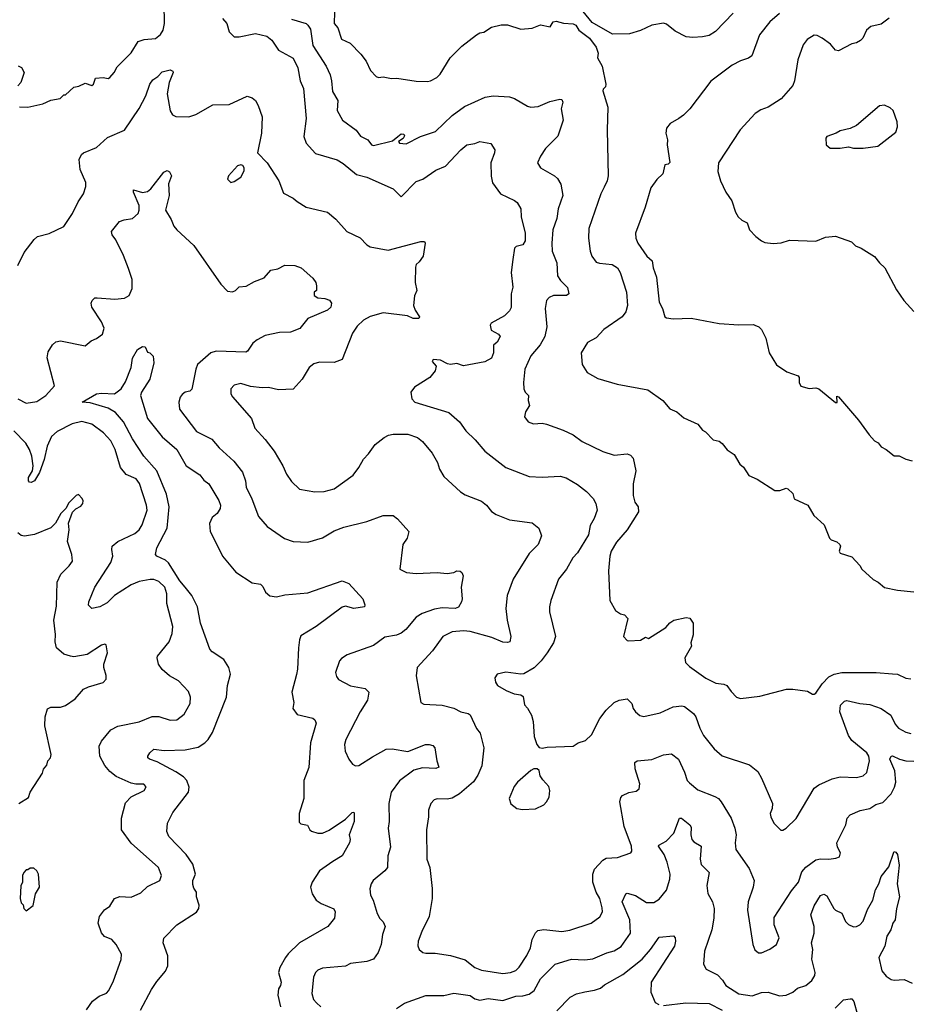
# Model space of a CAD drawing. Extents: x 1863118 to 1989590, y 394482 to 532474.
# Tile 70 of 215: x 1898145 to 1903577, y 462200 to 468208. Entities that reach past the tile are written whole.
import ezdxf

# ---------------------------------------------------------------- set-up
doc = ezdxf.new("R2010")
doc.units = 0

msp = doc.modelspace()

# ---------------------------------------------------------------- linework, layer by layer
at = {"layer": '0CON20XD'}
for points in [[(1898145, 467676.7), (1898195, 467674), (1898286, 467694), (1898335, 467717.5), (1898391.7, 467728.3), (1898415, 467750), (1898425, 467750), (1898475, 467797.5), (1898507, 467803), (1898545, 467820), (1898585, 467806.7), (1898595.9, 467814.1), (1898608.3, 467851.7), (1898655, 467856.2), (1898685, 467850), (1898695, 467856.2), (1898722.5, 467885), (1898739.5, 467920.5), (1898825, 468006.2), (1898868.8, 468075), (1898905, 468088.1), (1898975, 468094.4), (1899005, 468117.5), (1899020.4, 468145), (1899029.2, 468185), (1899027.8, 468305)], [(1902501.7, 468248.3), (1902393.1, 468136.9), (1902355, 468112), (1902315, 468102.9), (1902255, 468098.6), (1902214.3, 468104.3), (1902147.3, 468137.3), (1902095, 468181.2), (1902075, 468187.5), (1902005.6, 468174.4), (1901935, 468142.5), (1901867.9, 468122.1), (1901765, 468120.8), (1901640.4, 468190.4), (1901539.2, 468315)], [(1900068.2, 468255), (1900065.9, 468185.9), (1900088, 468158), (1900109.1, 468089.1), (1900163.1, 468065), (1900227.7, 467997.7), (1900260, 467955), (1900287.7, 467897.7), (1900321.2, 467861.2), (1900335, 467856.2), (1900365, 467860), (1900415, 467850), (1900448.3, 467851.7), (1900565, 467834), (1900635, 467831.2), (1900654.1, 467835.9), (1900692.5, 467855), (1900713.3, 467875), (1900772.5, 467975), (1900795, 467997.5), (1900845, 468047.5), (1900935, 468116.7), (1900955, 468128.8), (1900978.3, 468131.7), (1901025, 468163.3), (1901083.9, 468176.1), (1901123.9, 468176.1), (1901205, 468150), (1901275, 468156), (1901325, 468176), (1901385, 468163.8), (1901402.5, 468195), (1901420.8, 468199.2), (1901465, 468187.5), (1901525, 468182.5), (1901540, 468175), (1901560, 468145), (1901625, 468095.7), (1901665, 468040), (1901678, 468005), (1901673.8, 467975), (1901702.2, 467925), (1901724, 467815), (1901721.7, 467798.3), (1901707.5, 467785), (1901706.1, 467773.9), (1901736.5, 467673.5), (1901732, 467535), (1901738, 467255), (1901731.4, 467225), (1901713.1, 467186.9)], [(1902785, 468245.6), (1902724.3, 468195), (1902662.2, 468115), (1902615, 467988), (1902595, 467972.5), (1902545, 467957.5), (1902495, 467930), (1902365, 467833.8), (1902236.4, 467663.6), (1902198.8, 467625), (1902170, 467605), (1902115.9, 467574.1), (1902094.1, 467545.9), (1902090, 467515), (1902100.8, 467475), (1902098.8, 467445), (1902113.8, 467336.2), (1902103.9, 467326.1), (1902085, 467322.5), (1902072.3, 467267.7), (1902035, 467233.3), (1901998.3, 467181.7), (1901964.3, 467065), (1901904.2, 466905), (1901907.5, 466875), (1901920, 466845), (1901975, 466765.6), (1902007.4, 466737.4), (1902013.8, 466695), (1902033.2, 466636.8), (1902048.5, 466485), (1902070.6, 466445), (1902084, 466395), (1902095, 466388), (1902135, 466382.5), (1902245, 466386), (1902415, 466354), (1902535, 466346.7), (1902625, 466348.8), (1902633.9, 466343.9), (1902657.5, 466335), (1902675, 466317.5), (1902701.2, 466265), (1902722, 466175), (1902765, 466101.2), (1902828.8, 466058.8), (1902897.5, 466035), (1902903.3, 466025), (1902903.6, 465993.6), (1902915, 465972.5), (1902965, 465957.5), (1903005, 465962.5), (1903025, 465956.2), (1903125, 465872.5), (1903137, 465873), (1903135, 465910), (1903145, 465906.7), (1903266.2, 465765), (1903331.2, 465675), (1903365, 465637.5), (1903386.4, 465626.4), (1903405, 465602.5), (1903436.1, 465586.1), (1903485, 465547.5), (1903515, 465547.5), (1903555, 465527.5), (1903595, 465516.7)], [(1899383.8, 468215), (1899409.2, 468185), (1899425, 468133.8), (1899455, 468104.3), (1899485, 468103.6), (1899585, 468124.4), (1899655, 468108), (1899685, 468083.8), (1899725, 468022.9), (1899815, 467972.9), (1899843.5, 467915), (1899857.5, 467835), (1899878.5, 467788.5), (1899893.8, 467605), (1899879.4, 467495), (1899894.3, 467455), (1899950.8, 467390.8), (1900083.6, 467353.6), (1900121.1, 467331.1), (1900202.6, 467262.6), (1900265, 467247.1), (1900425.7, 467175.7), (1900475, 467127.5), (1900565, 467220.8), (1900605.6, 467234.4), (1900685, 467289.3), (1900744.7, 467315.3), (1900838.5, 467415), (1900874.3, 467445), (1900925, 467451.9), (1900955, 467464), (1901021.9, 467451.9), (1901045.6, 467415), (1901044.2, 467395), (1901022.2, 467335), (1901023.4, 467253.4), (1901032.1, 467212.1), (1901081.2, 467145), (1901166.2, 467105), (1901181.9, 467091.9), (1901205.8, 467055), (1901207.8, 467005), (1901231.1, 466905), (1901230.8, 466859.2), (1901216.7, 466835), (1901175.7, 466824.3), (1901165.6, 466814.4), (1901156.8, 466745), (1901146.8, 466665), (1901156.5, 466576.5), (1901146.8, 466535), (1901145, 466451.2), (1901135, 466431.4), (1901105, 466401.4), (1901024.2, 466355.8), (1901016.7, 466345), (1901023.2, 466313.2), (1901068.9, 466288.9), (1901078, 466275), (1901060, 466240), (1901038, 466222), (1901037.8, 466175), (1901026.2, 466143.8), (1900985, 466121.2), (1900855, 466096.9), (1900815, 466110.6), (1900775, 466104.3), (1900757.3, 466107.3), (1900715, 466130), (1900670, 466135), (1900663, 466123), (1900687.5, 466095), (1900682.5, 466065), (1900650, 466025), (1900555, 465966.7), (1900533.3, 465935), (1900540, 465895), (1900557.5, 465875), (1900765, 465811.1), (1900831.4, 465755), (1900869.8, 465699.8), (1900925.8, 465645), (1900984.5, 465574.5), (1901113.3, 465475), (1901255, 465420), (1901335, 465415.7), (1901445, 465422.1), (1901481.9, 465411.9), (1901551.7, 465371.7), (1901605, 465330), (1901647.3, 465287.3), (1901663.8, 465255), (1901670.8, 465215), (1901653.1, 465165), (1901628.6, 465121.4), (1901617.3, 465065), (1901550.5, 464955), (1901522.5, 464925), (1901484.4, 464855), (1901435.6, 464795), (1901387.5, 464665), (1901379.2, 464625), (1901380, 464595), (1901417.1, 464445), (1901403.4, 464406.6), (1901365, 464344.2), (1901329.4, 464295), (1901287.1, 464252.9), (1901222.6, 464217.4), (1901205, 464214.4), (1901112.7, 464227.3), (1901060, 464215), (1901047, 464193), (1901050, 464165), (1901063.3, 464145), (1901115, 464114), (1901163.3, 464095), (1901205, 464088.6), (1901218.3, 464078.3), (1901227.1, 464027.1), (1901246.6, 464006.6), (1901270, 463965), (1901280, 463925), (1901286.2, 463835), (1901303.3, 463785), (1901317, 463767), (1901335, 463763.3), (1901365, 463770), (1901525, 463774.2), (1901555, 463796.2), (1901599.7, 463810.3), (1901635.4, 463844.6), (1901687.5, 463945), (1901725.8, 463995), (1901775, 464040.8), (1901805, 464055.8), (1901855, 464063.3), (1901883.3, 464035), (1901890, 464005), (1901904.3, 463984.3), (1901931.4, 463961.4), (1901955, 463956), (1902055, 463979.4), (1902135, 464014.4), (1902188.3, 464021.7), (1902205, 464016.7), (1902259.2, 463975), (1902272.9, 463955), (1902296.9, 463885), (1902320.7, 463840.7), (1902385, 463758.8), (1902435, 463716.2), (1902601.7, 463661.7), (1902651.4, 463621.4), (1902675, 463580), (1902741.5, 463425), (1902739.6, 463395), (1902727.8, 463365), (1902730.6, 463345), (1902750, 463305), (1902792.7, 463262.7), (1902805, 463262.5), (1902825, 463274.2), (1902885, 463334), (1902995, 463518.6), (1903025, 463539.5), (1903104.7, 463575.3), (1903155, 463587.1), (1903255, 463584.4), (1903295, 463594.3), (1903317.1, 463615), (1903333.6, 463685), (1903330, 463715), (1903316.9, 463735), (1903225, 463810), (1903205, 463840), (1903153.2, 463985), (1903156.2, 464025), (1903180, 464050), (1903195, 464054.1), (1903275, 464036.1), (1903335, 464030.4), (1903405, 464004.6), (1903463.8, 463963.8), (1903490.3, 463910.3), (1903511.2, 463885), (1903555, 463860.8), (1903585, 463853.1)], [(1899805, 468212.2), (1899894.3, 468184.3), (1899905.5, 468175.5), (1899920.3, 468150.3), (1899935, 468050), (1900015.7, 467925), (1900040.9, 467870.9), (1900050, 467835), (1900055, 467770), (1900087.8, 467715), (1900083.6, 467655), (1900115.6, 467595), (1900198.8, 467535), (1900226.8, 467496.8), (1900271.2, 467475), (1900293.8, 467445), (1900305, 467440), (1900421.7, 467468.3), (1900454.2, 467495), (1900475, 467511.5), (1900490.6, 467510.6), (1900495, 467500), (1900487.3, 467482.7), (1900457.5, 467465), (1900465, 467454), (1900505, 467450.5), (1900593.3, 467495), (1900683.3, 467525), (1900786.5, 467623.5), (1900860.5, 467679.5), (1900987.5, 467735), (1901035.8, 467744.2), (1901135, 467737.5), (1901166.8, 467726.8), (1901245, 467680), (1901265, 467674.2), (1901311.7, 467678.3), (1901381.7, 467708.3), (1901443.6, 467723.6), (1901455, 467721.2), (1901460.8, 467705), (1901451.4, 467665), (1901462.5, 467595), (1901431.7, 467498.3), (1901355, 467422.5), (1901324.6, 467375.4), (1901307.5, 467335), (1901324.6, 467304.6), (1901410, 467255), (1901428.3, 467238.3), (1901449.2, 467205), (1901461.4, 467135), (1901433.1, 467055), (1901424.4, 466995), (1901400.9, 466925), (1901393.6, 466843.6), (1901396.9, 466795), (1901424.4, 466725), (1901428.9, 466645), (1901446.1, 466616.1), (1901488.8, 466575), (1901497.5, 466535), (1901483.8, 466526.2), (1901405, 466525.5), (1901377.4, 466512.6), (1901360.8, 466495), (1901352.5, 466445), (1901364.3, 466335), (1901351.1, 466275), (1901322.2, 466225), (1901265, 466158), (1901230, 466075), (1901220.8, 465995), (1901222.5, 465955), (1901231.2, 465935), (1901251.2, 465915), (1901249.2, 465885), (1901257.1, 465855), (1901233.6, 465815), (1901227.1, 465785), (1901248.9, 465755), (1901282.3, 465742.3), (1901335, 465746.7), (1901360.6, 465740.6), (1901463.7, 465703.7), (1901524.5, 465674.5), (1901578.8, 465635), (1901705, 465572.7), (1901775, 465551.8), (1901855, 465559.5), (1901875, 465551.4), (1901891.7, 465531.7), (1901907.8, 465455), (1901890.4, 465375), (1901890, 465305), (1901901.9, 465265), (1901920.8, 465235), (1901924.2, 465205), (1901854.3, 465095.7), (1901789.1, 465020.9), (1901757.1, 464965), (1901748.1, 464935), (1901739.2, 464845), (1901747.5, 464665), (1901783.6, 464603.6), (1901813, 464583), (1901837, 464577), (1901857.5, 464555), (1901832.5, 464445), (1901855, 464420), (1901865, 464417.5), (1901935, 464422.5), (1901965, 464440), (1901985, 464432.5), (1902090.5, 464499.5), (1902115, 464527.5), (1902140, 464545), (1902215, 464560), (1902236.1, 464556.1), (1902257.5, 464525), (1902257.5, 464455), (1902242.5, 464405), (1902247.5, 464385), (1902206.2, 464315), (1902211.2, 464285), (1902235, 464261.2), (1902335, 464189.2), (1902395, 464160), (1902445, 464153.3), (1902462.5, 464145), (1902488.3, 464108.3), (1902522.5, 464075), (1902547, 464067), (1902665, 464080), (1902827, 464123), (1902865, 464123.3), (1902955, 464110), (1902985, 464092.5), (1902995, 464093.3), (1903005, 464098.8), (1903044.7, 464155.3), (1903085, 464197.5), (1903118.8, 464215), (1903165, 464225.4), (1903375, 464224.5), (1903475, 464216.9), (1903505, 464213.8), (1903555, 464190.6), (1903585, 464185.6)], [(1903453, 468217), (1903405, 468180.8), (1903342.5, 468167.5), (1903316, 468144), (1903292.7, 468095), (1903279.5, 468080.5), (1903255, 468067.3), (1903225, 468060.8), (1903145, 468018.8), (1903125, 468022.7), (1903095, 468057.9), (1903045, 468095.5), (1903015, 468112.2), (1902995, 468112.9), (1902953, 468087), (1902928.6, 468055), (1902897, 467963), (1902875.6, 467834.4), (1902865, 467806.7), (1902795, 467726), (1902715, 467674.2), (1902670.9, 467659.1), (1902635, 467636), (1902543.2, 467536.8), (1902412, 467335), (1902408.3, 467281.7), (1902424.4, 467225), (1902456.9, 467155), (1902492.4, 467102.4), (1902514.5, 467034.5), (1902530.8, 467005), (1902554.5, 466984.5), (1902587.7, 466967.7), (1902600, 466925), (1902638.8, 466885), (1902675, 466858), (1902695, 466848.8), (1902745, 466842), (1902795, 466846.2), (1902845, 466863.8), (1903005, 466856.2), (1903065, 466881.2), (1903125, 466886.7), (1903223.6, 466853.6), (1903248, 466828), (1903283.6, 466813.6), (1903365, 466762.5), (1903394.1, 466724.1), (1903427.5, 466695), (1903499.3, 466559.3), (1903543.3, 466495), (1903605, 466426.7)], [(1898137, 467927), (1898156.4, 467916.4), (1898172.5, 467885), (1898153.3, 467825), (1898133.3, 467805)], [(1898135, 466707.5), (1898172.4, 466787.6), (1898232.8, 466867.2), (1898255, 466885.8), (1898325, 466903.8), (1898415, 466946), (1898468.6, 467025), (1898503.1, 467096.9), (1898535.8, 467145), (1898549.4, 467190.6), (1898549.4, 467215), (1898515.5, 467295), (1898509.4, 467355), (1898522.9, 467385), (1898535, 467395.7), (1898615, 467427.5), (1898680.6, 467489.4), (1898786.2, 467533.8), (1898875, 467666.2), (1898916.3, 467743.7), (1898939.4, 467815), (1898959.1, 467840.9), (1898989.1, 467860.9), (1899015, 467890), (1899065, 467902.5), (1899080, 467895), (1899082.5, 467885), (1899058.6, 467825), (1899045.8, 467755), (1899065, 467652.5), (1899078.3, 467628.3), (1899097.7, 467617.7), (1899177.5, 467615), (1899220.7, 467629.3), (1899325, 467688.6), (1899425, 467691.4), (1899535, 467742), (1899565, 467732), (1899584, 467715), (1899601.4, 467685), (1899625.7, 467615), (1899621.4, 467515), (1899596.7, 467395), (1899656, 467335), (1899728, 467225), (1899755, 467150), (1899815, 467118.8), (1899839.2, 467099.2)], [(1903295, 467423.3), (1903385, 467436.7), (1903495, 467522.5), (1903504, 467555), (1903502, 467585), (1903477.5, 467655), (1903460.5, 467670.5), (1903425, 467686.2), (1903395, 467683.3), (1903255, 467563.3), (1903215, 467543.3), (1903155, 467530), (1903130, 467515), (1903072.5, 467495), (1903067.5, 467485), (1903070, 467445), (1903093.6, 467423.6), (1903155, 467423.3), (1903205, 467432.5), (1903235, 467423.3), (1903295, 467423.3)], [(1899435, 467213.8), (1899455, 467220), (1899495, 467247.5), (1899516, 467285), (1899516.7, 467305), (1899508.3, 467318.3), (1899495, 467323.3), (1899475, 467316.2), (1899420, 467255), (1899413.8, 467235), (1899435, 467213.8)], [(1898134.8, 465894.8), (1898185, 465868.8), (1898250.7, 465879.3), (1898305, 465915.5), (1898358.6, 465975), (1898313.1, 466145), (1898319.1, 466180.9), (1898346, 466225), (1898367, 466243), (1898395, 466249.4), (1898545, 466217.5), (1898581.7, 466248.3), (1898615, 466263.3), (1898650.7, 466289.3), (1898661.2, 466325), (1898644.5, 466364.5), (1898586, 466455), (1898582, 466478), (1898587.5, 466495), (1898605, 466510), (1898618.3, 466511.7), (1898726.4, 466503.6), (1898785, 466509.2), (1898813.3, 466525), (1898831.7, 466568.3), (1898832.4, 466622.4), (1898810.6, 466690.6), (1898778.7, 466768.7), (1898731.4, 466865), (1898710.6, 466895), (1898705.6, 466915), (1898755, 466976.7), (1898782.4, 466987.6), (1898834.5, 466995.5), (1898868.6, 467025), (1898875.7, 467045), (1898875.5, 467075), (1898840, 467155), (1898840.8, 467169.2), (1898895, 467154.3), (1898925, 467159.2), (1898945, 467175.8), (1899025, 467278), (1899045, 467287.5), (1899059.3, 467279.3), (1899072.5, 467255), (1899054.1, 467205.9), (1899057.5, 467135), (1899036.4, 467046.4), (1899069.7, 466989.7)], [(1901713.1, 467186.9), (1901693.6, 467146.4), (1901620, 466935), (1901618.1, 466875), (1901628.1, 466795), (1901638.6, 466765), (1901665, 466729.2), (1901685, 466721.9), (1901763.4, 466713.4), (1901795, 466693.8), (1901811.4, 466665), (1901850.6, 466545), (1901856.8, 466463.2), (1901845.4, 466424.6), (1901824.3, 466395), (1901712.6, 466317.4), (1901665, 466266), (1901611.2, 466238.8), (1901574.2, 466175), (1901578.8, 466105), (1901610, 466055), (1901675, 466018), (1901793.2, 465983.2), (1901980.5, 465950.5), (1902072.5, 465885), (1902115, 465833.3), (1902157.5, 465815), (1902199.3, 465779.3), (1902285, 465740), (1902313.6, 465703.6), (1902333, 465693), (1902380, 465645), (1902415, 465636.7), (1902435, 465622.5), (1902463.6, 465583.6), (1902507.5, 465555), (1902542.5, 465495), (1902565, 465477.5), (1902596.4, 465426.4), (1902647.5, 465405), (1902755, 465336), (1902785.5, 465334.5), (1902825, 465350), (1902835, 465346.2), (1902866.1, 465316.1), (1902873.6, 465283.6), (1902956.4, 465246.4), (1902993.6, 465183.6), (1903057.5, 465125), (1903090, 465045), (1903100, 465035), (1903135, 465022.5), (1903152.5, 465005), (1903156.7, 464995), (1903147.5, 464965), (1903153.6, 464953.6), (1903225, 464930), (1903275, 464877.5), (1903287.5, 464855), (1903355, 464792.5), (1903386.1, 464776.1), (1903425, 464742.5), (1903505, 464726.7), (1903605, 464716.7)], [(1899839.2, 467099.2), (1899895, 467064), (1900025, 467034.2), (1900075, 466992), (1900143.3, 466915), (1900225, 466878.1), (1900265, 466834.5), (1900285, 466821.5), (1900395, 466801.6), (1900595, 466854.2), (1900616.7, 466855), (1900621.2, 466845), (1900608.6, 466765), (1900585, 466730.8), (1900565.6, 466714.4), (1900561.7, 466698.3), (1900560.8, 466605), (1900570, 466555), (1900555.9, 466524.1), (1900549.2, 466465), (1900559.2, 466435), (1900585.8, 466395), (1900582.5, 466385), (1900547.5, 466385), (1900512.1, 466402.1), (1900365, 466418.6), (1900285, 466396.7), (1900244.2, 466375), (1900205, 466338.6), (1900177.5, 466295), (1900114.5, 466135.5), (1900065, 466115.5), (1899975, 466117.8), (1899941.7, 466108.3), (1899913.6, 466086.4), (1899870.8, 466015), (1899815, 465952.9), (1899725, 465948.9), (1899665, 465962.9), (1899625, 465960.8), (1899555, 465969.2), (1899495, 465987.5), (1899455, 465978), (1899433.8, 465955), (1899434, 465925), (1899445, 465906.7), (1899560, 465775), (1899580, 465715), (1899645, 465646.2), (1899698, 465575), (1899752, 465485), (1899774, 465435), (1899805, 465391.2), (1899853.2, 465343.2), (1899946.9, 465326.9), (1900005, 465328.6), (1900065, 465345.7), (1900181.3, 465428.7), (1900215.6, 465475), (1900243.4, 465526.6), (1900275, 465559.2), (1900315, 465615.8), (1900370.6, 465659.4), (1900396.3, 465673.7), (1900425, 465680), (1900515, 465678.6), (1900575, 465658.6), (1900604, 465635), (1900663.7, 465563.7), (1900696.2, 465506.2), (1900708.6, 465465), (1900735, 465421.2), (1900836.6, 465326.6), (1900865, 465308.6), (1900965, 465270), (1900996.2, 465245), (1901025, 465206.7), (1901055, 465188.8), (1901135.7, 465155.7), (1901275, 465138), (1901315.8, 465105.8), (1901332, 465058), (1901311.2, 465005), (1901255, 464951.2), (1901157.5, 464795), (1901121.9, 464695), (1901114.3, 464615), (1901121.4, 464545), (1901144.5, 464445), (1901138, 464412), (1901123.2, 464406.8), (1901095, 464410), (1901027.3, 464437.3), (1900894.6, 464475.4), (1900855, 464480), (1900785, 464472.1), (1900729.4, 464445), (1900665, 464356), (1900572, 464255), (1900566, 464205), (1900595, 464042.5), (1900611.7, 464031.7), (1900725, 464025.7), (1900795, 464006.9), (1900838.8, 463985), (1900883.8, 463975), (1900895.4, 463965.4), (1900935, 463883.3), (1900956.5, 463855), (1900980, 463765), (1900966.7, 463655), (1900941.5, 463598.5), (1900915, 463558.1), (1900830.8, 463485), (1900785, 463458.8), (1900755, 463450.8), (1900695, 463453.3), (1900675, 463448.6), (1900655, 463426.2), (1900640.6, 463385), (1900641.4, 463345), (1900628.6, 463265), (1900630.6, 463085), (1900649.4, 463035), (1900664, 462906), (1900663.8, 462845), (1900644.3, 462735), (1900600, 462645), (1900578.6, 462585), (1900575.9, 462555.9), (1900583.8, 462535), (1900607, 462517), (1900625, 462511.4), (1900682.4, 462512.4), (1900775, 462497.8), (1900865, 462471.8), (1900925, 462425.5), (1900965, 462407.7), (1901095, 462388.9), (1901142.5, 462395), (1901175, 462406.9), (1901195, 462425.8), (1901241.9, 462498.1), (1901263.6, 462545), (1901275, 462596), (1901295, 462636.2), (1901309.1, 462650.9), (1901345, 462656.9), (1901455, 462643.3), (1901505, 462651.8), (1901634.5, 462695.5), (1901686.3, 462733.7), (1901702.5, 462765), (1901702.3, 462787.7), (1901687.1, 462845), (1901664.4, 462885), (1901645.4, 462945.4), (1901643.6, 462993.6), (1901654.5, 463025), (1901705, 463080), (1901725, 463091.9), (1901795, 463095.6), (1901875.6, 463124.4), (1901882, 463135), (1901880, 463165), (1901835.5, 463285), (1901809.2, 463435), (1901815, 463462.5), (1901825, 463473.3), (1901865, 463493.3), (1901909.5, 463500.5), (1901926.7, 463515), (1901931.2, 463545), (1901903.9, 463636.1), (1901901.2, 463675), (1901915, 463685.6), (1902005, 463693.6), (1902075, 463721.4), (1902125, 463727.5), (1902167.1, 463695), (1902205, 463616.2), (1902221.4, 463565), (1902235, 463550.8), (1902285, 463509.4), (1902388.3, 463468.3), (1902411.2, 463455), (1902428.8, 463435), (1902490, 463335), (1902511.4, 463275), (1902519.4, 463235), (1902512.5, 463185), (1902517.5, 463145), (1902599.4, 463029.4), (1902629.2, 462955), (1902622.5, 462915), (1902592.9, 462825), (1902589.4, 462775), (1902620.8, 462565), (1902633, 462533), (1902655, 462513.3), (1902675, 462514), (1902725, 462536), (1902766.2, 462565), (1902782.5, 462605), (1902752.5, 462685), (1902751.3, 462728.7), (1902856.9, 462893.1), (1902899.5, 462945), (1902921.3, 463008.7), (1902945, 463037.1), (1903005, 463081.4), (1903035, 463088.6), (1903085, 463085.8), (1903128.8, 463091.2), (1903149.5, 463100.5), (1903156.2, 463125), (1903138.3, 463158.3), (1903133.8, 463185), (1903188.6, 463295), (1903197.1, 463335), (1903214.7, 463355.3), (1903277.5, 463382.5), (1903335, 463394.5), (1903371.5, 463418.5), (1903415, 463430.9), (1903465, 463483.9), (1903487, 463525), (1903495.2, 463555), (1903487.3, 463625), (1903458.7, 463695), (1903465, 463714.3), (1903475, 463716.4), (1903516.3, 463696.3), (1903555, 463685.8), (1903605, 463684.1)], [(1899069.7, 466989.7), (1899087.3, 466947.3), (1899103.8, 466925), (1899209.4, 466829.4), (1899373.5, 466593.5), (1899415, 466552.5), (1899445, 466547.8), (1899463.5, 466556.5), (1899485, 466577.5), (1899527.9, 466582.1), (1899579.4, 466610.6), (1899637.8, 466632.2), (1899679.5, 466680.5), (1899721.1, 466688.9), (1899765, 466711.2), (1899825, 466708.8), (1899863.9, 466693.9), (1899935, 466630), (1899952.5, 466605), (1899956.7, 466585), (1899956.7, 466555), (1899943.3, 466545), (1899943.3, 466525), (1899965, 466510), (1900007.7, 466507.7), (1900036.1, 466496.1), (1900048.8, 466478.8), (1900044, 466455), (1900025, 466436), (1899905, 466384.2), (1899855, 466324.4), (1899799.2, 466300.8), (1899730.7, 466299.3), (1899645, 466281.1), (1899595, 466254.5), (1899568.6, 466235), (1899536, 466185), (1899525, 466180), (1899345, 466186.2), (1899312, 466175), (1899231.9, 466105), (1899220.5, 466075), (1899196.3, 465953.7), (1899185, 465942.2), (1899155.5, 465934.5), (1899138.3, 465921.7), (1899125.5, 465904.5), (1899116.7, 465875), (1899121.7, 465831.7), (1899225, 465696), (1899318.5, 465648.5), (1899362.5, 465595), (1899452.2, 465515), (1899505, 465447.5), (1899524.4, 465395), (1899528.6, 465355), (1899563.1, 465285), (1899603.6, 465176.4), (1899655.7, 465115.7), (1899761.7, 465041.7), (1899815, 465024.2), (1899905, 465019.2), (1899995, 465047.5), (1900065, 465088.5), (1900125, 465111.2), (1900264.5, 465145.5), (1900365, 465182), (1900425, 465182.5), (1900451.7, 465161.7), (1900521.2, 465085), (1900510, 465045), (1900484, 465005), (1900466.7, 464855), (1900507.5, 464835), (1900565, 464828.9), (1900695, 464834.2), (1900755, 464828.1), (1900795, 464834.3), (1900815, 464845.6), (1900835, 464844), (1900845.6, 464835.6), (1900851.9, 464815), (1900841.4, 464745), (1900846.7, 464675), (1900842.9, 464655), (1900825, 464624), (1900804.4, 464615.6), (1900725, 464618.8), (1900678.5, 464611.5), (1900602.5, 464585), (1900565, 464561.9), (1900501.9, 464488.1), (1900474.7, 464465.3), (1900445, 464451.8), (1900375, 464440), (1900305, 464388.6), (1900145, 464332.9), (1900109.7, 464310.3), (1900097.5, 464295), (1900073.1, 464225), (1900079.4, 464199.4), (1900092.4, 464182.4), (1900165, 464142.9), (1900255, 464127.5), (1900276.2, 464105), (1900268, 464055), (1900223.3, 463985), (1900135.7, 463815), (1900129.2, 463785), (1900132, 463745), (1900153.8, 463695), (1900176.7, 463665), (1900195, 463656), (1900215, 463657.5), (1900299.5, 463710.5), (1900382.1, 463757.9), (1900418.8, 463758.8), (1900515, 463742.2), (1900623.8, 463785), (1900645.4, 463785.4), (1900668.3, 463778.3), (1900680, 463765), (1900691.4, 463685), (1900703.3, 463646.7), (1900685, 463638.6), (1900603.7, 463643.7), (1900551.2, 463628.8), (1900465, 463563.1), (1900412.5, 463495), (1900398.1, 463425), (1900400.6, 463315), (1900394.4, 463275), (1900408.5, 463158.5), (1900393.4, 463105), (1900390, 463035), (1900375.6, 463015), (1900304.3, 462955), (1900290.6, 462935), (1900282.9, 462905), (1900287.1, 462865), (1900302.5, 462835), (1900326.9, 462755), (1900343.7, 462723.7), (1900363.5, 462703.5), (1900376.9, 462675), (1900360.4, 462625), (1900352.5, 462565), (1900334.5, 462515.5), (1900305, 462476), (1900265, 462461.4), (1900165, 462449.2), (1900135, 462432.5), (1899995, 462419.6), (1899965, 462408.8), (1899950.4, 462395), (1899938.9, 462365), (1899928.5, 462265), (1899939.7, 462229.7), (1899958.3, 462208.3), (1899983.8, 462185)], [(1898883.1, 462165), (1898950.6, 462289.4), (1898981.7, 462338.3), (1899035, 462402), (1899049.4, 462435), (1899049.4, 462495), (1899020.8, 462575), (1899025.8, 462604.2), (1899104.5, 462685.5), (1899225, 462762.5), (1899240, 462785), (1899240.6, 462805), (1899224.6, 462855), (1899224.4, 462885), (1899207.8, 462907.8), (1899201.4, 462931.4), (1899203.4, 462955), (1899219.3, 462995), (1899201.5, 463055), (1899162.7, 463115), (1899055.7, 463225), (1899042.9, 463255), (1899048.6, 463305), (1899079.8, 463370.2), (1899176.7, 463495), (1899180.5, 463525), (1899165, 463565.6), (1899145, 463587.7), (1899099.3, 463619.3), (1898985, 463679.2), (1898938.8, 463695), (1898928, 463705), (1898928, 463715), (1898940, 463735), (1898965, 463756.9), (1899027.9, 463747.9), (1899155, 463752.2), (1899235, 463770), (1899275.8, 463795), (1899295.7, 463815), (1899322.2, 463857.8), (1899407.8, 464075), (1899414.4, 464145), (1899432.3, 464215), (1899422.9, 464255), (1899391.1, 464305), (1899320.9, 464350.9), (1899307.1, 464367.1), (1899248.9, 464525), (1899230.5, 464625), (1899196.9, 464695), (1899155.4, 464745), (1899122.2, 464785), (1899054.8, 464894.8), (1899035, 464910.4), (1898982, 464935), (1898974.3, 464945), (1898982.2, 464985), (1899045.4, 465105), (1899058.6, 465235), (1899042.5, 465312.5), (1898983.5, 465455), (1898903.6, 465545), (1898835, 465650.6), (1898778.2, 465755), (1898730.7, 465810.7), (1898685, 465837.8), (1898575, 465869.4), (1898527.5, 465875), (1898615, 465925.4), (1898645, 465930), (1898725, 465925.6), (1898764.4, 465955), (1898790.8, 465999.2), (1898825.6, 466085), (1898835, 466143.3), (1898863.8, 466195), (1898895, 466213.3), (1898911.7, 466211.7), (1898925, 466180), (1898940, 466175), (1898960, 466155), (1898963.6, 466113.6), (1898940, 466015), (1898889.2, 465935), (1898882.9, 465915), (1898924.7, 465774.7), (1899015, 465663.5), (1899104.6, 465584.6), (1899162, 465485), (1899245, 465430.8), (1899269.1, 465399.1), (1899300.8, 465375), (1899361.4, 465275), (1899371.2, 465245), (1899368.8, 465225), (1899350, 465195), (1899320.2, 465169.8), (1899303.2, 465133.2), (1899308, 465085), (1899348.2, 465005), (1899383.5, 464935), (1899465, 464836.7), (1899565, 464772.7), (1899615, 464763.1), (1899629.8, 464749.8), (1899646, 464715), (1899673.4, 464693.4), (1899714.2, 464685.8), (1899765, 464699.5), (1899905, 464711.1), (1900115, 464783.8), (1900155, 464768.8), (1900240, 464675), (1900253, 464637), (1900250, 464625), (1900185, 464615.8), (1900135, 464628.6), (1900115, 464622.9), (1899955, 464506.4), (1899862.1, 464447.9), (1899852.9, 464425), (1899846.9, 464375), (1899842.2, 464245), (1899835, 464212), (1899807.1, 464105), (1899818.2, 464041.8), (1899812.2, 464005), (1899838.9, 463968.9), (1899935, 463945.7), (1899947.5, 463935), (1899955.6, 463915), (1899920.4, 463795), (1899910.9, 463645), (1899879.5, 463565), (1899880.6, 463455), (1899852, 463365), (1899851.4, 463311.4), (1899861.9, 463301.9), (1899903, 463293), (1899916, 463265), (1899926.6, 463256.6), (1899964.6, 463244.6), (1899995, 463243.8), (1900035, 463262.1), (1900135, 463330.5), (1900175, 463370), (1900185, 463373.3), (1900187.5, 463367.5), (1900186.8, 463315), (1900157.8, 463235), (1900163.3, 463205), (1900159.5, 463185), (1900115, 463106.2), (1900057.9, 463072.1), (1899975, 463014), (1899931.9, 462945), (1899921.4, 462915), (1899931.9, 462875), (1899955.6, 462835.6), (1899986.2, 462815), (1900063.4, 462783.4), (1900070.6, 462765), (1900067.3, 462725), (1900027.1, 462675), (1899854.6, 462575.4), (1899785, 462508.6), (1899768.1, 462485), (1899734.3, 462425), (1899725.6, 462395), (1899741.1, 462335), (1899737.1, 462315), (1899724.4, 462295), (1899720.5, 462255), (1899737.7, 462185)], [(1898553, 462167), (1898590.3, 462219.7), (1898629.7, 462250.3), (1898675, 462267.5), (1898689.2, 462285), (1898717.6, 462342.4), (1898765.6, 462474.4), (1898766.2, 462505), (1898734, 462565), (1898708.8, 462595), (1898662.9, 462612.9), (1898645.8, 462635.8), (1898624.2, 462695), (1898633.2, 462736.8), (1898663.4, 462776.6), (1898695, 462798), (1898725, 462846), (1898757.7, 462857.7), (1898825, 462854), (1898885, 462881.2), (1898925, 462918), (1899000, 462955), (1899011.2, 462985), (1898993.8, 463035), (1898825, 463182.9), (1898766.5, 463265), (1898767.1, 463335), (1898790.7, 463429.3), (1898825, 463466), (1898905, 463504), (1898918, 463528), (1898903.9, 463543.9), (1898855, 463542.5), (1898825, 463549.4), (1898735, 463591.1), (1898695, 463620.6), (1898665, 463658.1), (1898635.6, 463715), (1898631.4, 463775), (1898645, 463806.7), (1898701.2, 463875), (1898745, 463896.7), (1898875, 463924.4), (1898955, 463956.9), (1898995, 463955.7), (1899064.4, 463934.4), (1899104.4, 463935.6), (1899148.6, 463971.4), (1899185.7, 464035.7), (1899188.9, 464075), (1899175, 464109.2), (1899115, 464172.9), (1899060, 464205), (1899015, 464242.5), (1898992, 464275), (1898984.2, 464314.2), (1898987.5, 464325), (1899058.9, 464411.1), (1899076.4, 464463.6), (1899080, 464505), (1899043.3, 464645), (1899044.6, 464705), (1899032.3, 464745), (1898995, 464780.8), (1898965, 464791.5), (1898942.1, 464792.1), (1898875, 464779.6), (1898825, 464760.4), (1898725, 464695.3), (1898680.2, 464649.8), (1898635, 464625.3), (1898585, 464614.4), (1898565.7, 464635), (1898567.8, 464655), (1898603.1, 464745), (1898701.5, 464895), (1898714.4, 464935), (1898707.1, 464975), (1898710.8, 464995), (1898745, 465024.3), (1898847.3, 465072.7), (1898875, 465094.5), (1898893.8, 465125), (1898924.5, 465215), (1898920.4, 465245), (1898877.6, 465377.6), (1898855.8, 465405.8), (1898795, 465433.1), (1898760.9, 465475), (1898728.4, 465585), (1898702, 465638), (1898656.4, 465686.4), (1898585, 465740.3), (1898525, 465756.9), (1898465, 465742.2), (1898375, 465695.3), (1898339.2, 465665), (1898314, 465605), (1898295.2, 465524.8), (1898267.1, 465445), (1898235, 465394.3), (1898215.6, 465384.4), (1898206.1, 465386.1), (1898198.8, 465395), (1898198.6, 465415), (1898223.1, 465455), (1898227.1, 465485), (1898219.3, 465545), (1898205.3, 465585), (1898182.3, 465625), (1898110.1, 465700.1)], [(1898140, 463425), (1898198.3, 463461.7), (1898210, 463495), (1898285, 463610), (1898290, 463635), (1898311.7, 463658.3), (1898317.5, 463685), (1898332.5, 463705), (1898337.5, 463725), (1898299.5, 463899.5), (1898301.4, 463955), (1898315, 464003.3), (1898335, 464013.8), (1898395, 464013.8), (1898425, 464023.8), (1898483.3, 464065), (1898535, 464122.5), (1898565, 464137.5), (1898655, 464163.3), (1898673.3, 464185), (1898673, 464207), (1898658.8, 464255), (1898658.8, 464275), (1898681.2, 464345), (1898673, 464393), (1898665, 464397.5), (1898645, 464392.5), (1898556.4, 464333.6), (1898475, 464321.2), (1898455, 464323.8), (1898415, 464336.2), (1898370, 464375), (1898361.4, 464411.4), (1898364.3, 464455.7), (1898354.2, 464545), (1898370.5, 464629.5), (1898374.2, 464775), (1898395.7, 464824.3), (1898448, 464875), (1898468, 464905), (1898464, 464945), (1898437.5, 465025), (1898446.9, 465095), (1898443.9, 465136.1), (1898467.5, 465202.5), (1898487.5, 465222.5), (1898519.5, 465240.5), (1898530, 465255), (1898533, 465273), (1898526.1, 465286.1), (1898505, 465310), (1898490, 465305), (1898445, 465260), (1898427.5, 465225), (1898397.5, 465195), (1898363.6, 465136.4), (1898335, 465107.5), (1898235, 465066.7), (1898175, 465056.7), (1898155, 465060), (1898135, 465077.5)], [(1901215, 463388.8), (1901295, 463392.5), (1901345, 463417.5), (1901362.5, 463435), (1901377.5, 463465), (1901382.5, 463505), (1901375, 463530), (1901339.3, 463569.3), (1901323.3, 463595), (1901316.1, 463626.1), (1901305, 463637.5), (1901285, 463636.7), (1901265, 463626.7), (1901184, 463555), (1901165, 463530), (1901133.8, 463455), (1901143.9, 463423.9), (1901180, 463395), (1901215, 463388.8)], [(1900445, 462173.8), (1900495, 462206.7), (1900625, 462253.3), (1900735, 462254.4), (1900795, 462267.8), (1900895, 462253.8), (1900925, 462232.5), (1900955, 462224.4), (1901005, 462235.5), (1901095, 462223.7), (1901175, 462249.8), (1901217.7, 462252.3), (1901255, 462262.3), (1901286.5, 462283.5), (1901325, 462354.5), (1901415, 462445.6), (1901515, 462475.3), (1901595, 462471.5), (1901645, 462476.5), (1901730, 462515), (1901775, 462526.7), (1901818.1, 462551.9), (1901875.4, 462635), (1901871.3, 462715), (1901823.8, 462825), (1901845.5, 462874.5), (1901855, 462878.6), (1901905, 462863.6), (1901972.2, 462822.2), (1902017.9, 462822.1), (1902049, 462841), (1902093.7, 462896.3), (1902115.5, 462964.5), (1902115.9, 462995), (1902098.1, 463068.1), (1902079.8, 463115), (1902046, 463165), (1902048.3, 463171.7), (1902091.4, 463195), (1902139.5, 463245), (1902173.9, 463336.1), (1902185, 463336.2), (1902236.2, 463295), (1902245, 463280), (1902243.3, 463235), (1902249.2, 463205), (1902260.5, 463190.5), (1902306, 463165), (1902300.5, 463085), (1902305, 463053.8), (1902353.8, 463005), (1902340.5, 462925), (1902345.6, 462875.6), (1902374.6, 462824.6), (1902385.4, 462785), (1902384.1, 462725), (1902370, 462655), (1902325.7, 462525), (1902320.8, 462445), (1902336, 462415), (1902405, 462379.2), (1902436.9, 462346.9), (1902455.6, 462315), (1902535, 462264.6), (1902617.4, 462252.6), (1902675, 462272.5), (1902714.5, 462274.5), (1902785, 462252.3), (1902825, 462256.7), (1902865.2, 462274.8), (1902895, 462297.5), (1902945, 462315.5), (1902980.6, 462345), (1903000, 462375), (1903001.9, 462395), (1902982.3, 462475), (1902987.5, 462535), (1902980.3, 462575), (1902995.6, 462635), (1902995.6, 462675), (1902975.4, 462745), (1902995, 462801.2), (1903035, 462864.2), (1903055, 462872.9), (1903072.2, 462862.2), (1903115, 462785.6), (1903125, 462774.6), (1903165.3, 462755.3), (1903188, 462705), (1903205, 462686.2), (1903235, 462673.3), (1903254, 462674), (1903275, 462684.6), (1903295, 462708.1), (1903321.6, 462778.4), (1903353.5, 462835), (1903370.5, 462899.5), (1903390.4, 462935), (1903405, 462979.4), (1903451.2, 463038.8), (1903481.4, 463128.6), (1903485, 463133.3), (1903495, 463128.8), (1903505, 463113.3), (1903515, 463050), (1903501.8, 462935), (1903517.7, 462855), (1903498.2, 462785), (1903490.9, 462715), (1903475.7, 462694.3), (1903464.3, 462655), (1903440, 462615), (1903427.4, 462555), (1903390.9, 462485), (1903409.5, 462405), (1903435, 462372.5), (1903465, 462351.5), (1903485, 462347.3), (1903545, 462352.1), (1903595, 462329.2)], [(1898185, 462770), (1898227, 462803), (1898242.5, 462875), (1898266.2, 462915), (1898260, 462995), (1898250, 463015), (1898231.7, 463031.7), (1898208.3, 463031.7), (1898195, 463020), (1898185, 463020), (1898170, 463005), (1898162.5, 462985), (1898162.5, 462945), (1898153, 462923), (1898147.5, 462845), (1898155, 462820), (1898167, 462807), (1898170, 462785), (1898185, 462770)], [(1901425, 462160.8), (1901506.8, 462243.3), (1901545, 462263.3), (1901596.4, 462276.4), (1901654.6, 462285.4), (1901691.5, 462298.5), (1901715, 462318.9), (1901828.1, 462381.9), (1901945.3, 462474.7), (1901997.3, 462535), (1902050, 462610), (1902137.5, 462617.5), (1902146.4, 462606.4), (1902150, 462585), (1902142.9, 462555), (1902000, 462335), (1901999.1, 462275), (1902025, 462212), (1902047.9, 462197.9)], [(1903123.7, 462176.3), (1903175, 462228), (1903215, 462232.5), (1903225, 462232.5), (1903237.7, 462217.7), (1903260, 462135)], [(1902075, 462192.5), (1902211.4, 462208.6), (1902355, 462204.4), (1902434.5, 462164.5)]]:
    msp.add_lwpolyline(points, dxfattribs=at)

doc.saveas('drawing.dxf')
